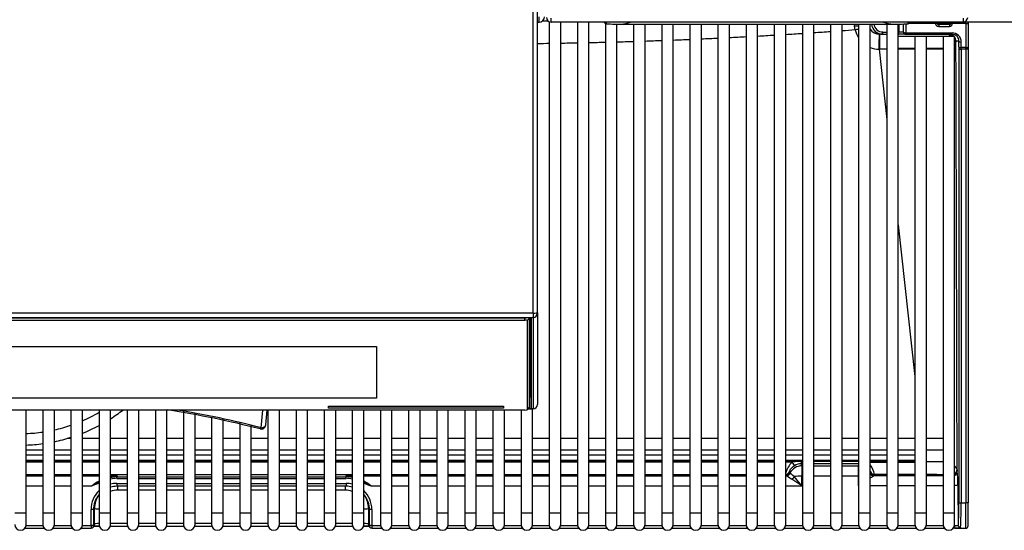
# Model space of a CAD drawing. Header units: millimetres. Extents: x 0 to 200, y 0 to 287.
# Tile 16 of 73: x 76 to 97, y 94 to 105. Entities that reach past the tile are written whole.
import ezdxf

# ---------------------------------------------------------------- set-up
doc = ezdxf.new("R2010")
doc.units = ezdxf.units.MM
doc.layers.add('148.257_BW4C_CTM', color=7, linetype='Continuous')
doc.layers.add('Standard', color=7, linetype='Continuous')

# ---------------------------------------------------------------- blocks, each defined once
blk = doc.blocks.new('SE2')
at = {"layer": '148.257_BW4C_CTM', "color": 7, "linetype": 'Continuous'}
for p, q in [((86.868, 98.337), (86.868, 106.151)), ((86.968, 98.34), (86.968, 106.276)), ((86.968, 104.656), (87, 104.656)), ((86.981, 104.654), (86.968, 104.654)), ((87, 104.656), (87, 104.767)), ((87.219, 104.664), (87.219, 93.991)), ((87.258, 104.656), (87.258, 104.742)), ((96.208, 104.656), (87.258, 104.656)), ((88.361, 104.654), (87.275, 104.654)), ((87.469, 93.991), (87.469, 104.654)), ((87.83, 104.654), (87.83, 93.991)), ((88.08, 93.991), (88.08, 104.654)), ((88.361, 104.656), (88.361, 104.654)), ((88.411, 104.656), (88.411, 104.654)), ((88.411, 104.654), (88.458, 104.619)), ((88.441, 104.631), (88.441, 93.991)), ((88.458, 104.656), (88.458, 104.619)), ((88.691, 93.991), (88.691, 104.613)), ((88.777, 104.612), (94.689, 104.612)), ((89.052, 104.612), (89.052, 93.991)), ((89.302, 93.991), (89.302, 104.612)), ((89.663, 104.612), (89.663, 93.991)), ((89.913, 93.991), (89.913, 104.612)), ((90.274, 104.612), (90.274, 93.991)), ((90.524, 93.991), (90.524, 104.612)), ((90.885, 104.612), (90.885, 93.991)), ((91.135, 93.991), (91.135, 104.612)), ((91.496, 104.612), (91.496, 93.991)), ((91.746, 93.991), (91.746, 104.612)), ((92.107, 104.612), (92.107, 93.991)), ((92.357, 93.991), (92.357, 104.612)), ((92.718, 104.612), (92.718, 93.991)), ((92.968, 93.991), (92.968, 104.612)), ((93.329, 104.612), (93.329, 93.991)), ((93.579, 93.991), (93.579, 104.612)), ((93.852, 104.571), (93.854, 104.612)), ((93.94, 104.612), (93.94, 93.991)), ((94.19, 93.991), (94.19, 104.612)), ((94.551, 104.612), (94.551, 93.991)), ((94.801, 93.991), (94.801, 104.613)), ((94.812, 104.613), (94.812, 104.441)), ((94.912, 104.441), (94.912, 104.615)), ((94.913, 104.441), (94.916, 104.615)), ((94.966, 104.616), (94.963, 104.422)), ((95.008, 104.656), (95.008, 104.619)), ((95.008, 104.619), (95.055, 104.654)), ((95.604, 104.623), (95.014, 104.623)), ((95.055, 104.656), (95.055, 104.654)), ((95.105, 104.656), (95.105, 104.654)), ((96.191, 104.654), (95.105, 104.654)), ((95.602, 104.646), (95.604, 104.623)), ((95.632, 104.65), (95.633, 104.654)), ((95.648, 104.641), (95.932, 104.641)), ((95.683, 104.603), (95.688, 104.621)), ((95.913, 104.604), (95.683, 104.603)), ((95.913, 104.604), (95.908, 104.621)), ((95.927, 104.628), (95.914, 104.628)), ((95.932, 104.654), (95.932, 104.641)), ((95.932, 104.641), (95.936, 104.641)), ((95.938, 104.651), (95.938, 104.654)), ((95.944, 104.631), (95.938, 104.651)), ((95.944, 104.631), (95.944, 104.634)), ((95.974, 104.623), (95.974, 104.654)), ((95.974, 104.623), (95.974, 104.62)), ((96.268, 104.623), (95.974, 104.623)), ((96.208, 104.742), (96.208, 104.656)), ((112.808, 104.658), (96.228, 104.658)), ((96.268, 104.623), (96.268, 104.658)), ((96.268, 104.623), (96.268, 104.102)), ((96.318, 104.642), (96.318, 104.658)), ((96.318, 104.642), (96.318, 104.121)), ((93.862, 104.491), (93.852, 104.571)), ((94.392, 104.391), (94.4, 104.391)), ((94.466, 104.391), (94.4, 104.391)), ((94.466, 104.441), (94.551, 104.441)), ((94.466, 104.391), (94.466, 104.441)), ((94.466, 104.391), (94.551, 104.391)), ((94.801, 104.441), (94.812, 104.441)), ((94.801, 104.391), (94.812, 104.391)), ((94.912, 104.441), (94.812, 104.441)), ((94.812, 104.391), (94.812, 104.441)), ((94.962, 104.391), (94.812, 104.391)), ((94.913, 104.441), (94.912, 104.441)), ((94.962, 104.391), (94.963, 104.391)), ((94.963, 104.422), (95.971, 104.422)), ((94.963, 104.391), (94.963, 104.422)), ((94.963, 104.391), (95.971, 104.391)), ((95.683, 104.562), (95.913, 104.563)), ((95.917, 104.371), (95.905, 104.391)), ((95.971, 104.391), (95.971, 104.422)), ((95.162, 104.341), (94.801, 104.341)), ((95.412, 104.341), (95.162, 104.341)), ((95.162, 104.341), (95.162, 93.991)), ((95.412, 93.991), (95.412, 104.341)), ((95.773, 104.341), (95.412, 104.341)), ((96.023, 104.341), (95.773, 104.341)), ((95.773, 104.341), (95.773, 93.991)), ((96.023, 93.991), (96.023, 104.341)), ((96.118, 104.241), (96.055, 104.241)), ((96.117, 104.121), (96.118, 104.241)), ((96.167, 104.102), (96.168, 104.222)), ((94.384, 104.065), (94.551, 102.538)), ((94.401, 104.065), (94.384, 104.065)), ((94.801, 104.091), (95.162, 104.091)), ((95.412, 104.091), (95.773, 104.091)), ((96.116, 104.065), (96.166, 104.065)), ((96.116, 104.065), (96.116, 94.21)), ((96.166, 104.065), (96.167, 104.102)), ((96.268, 104.065), (96.166, 104.065)), ((96.166, 104.065), (96.166, 94.21)), ((96.268, 104.102), (96.167, 104.102)), ((96.268, 104.065), (96.268, 104.102)), ((96.268, 104.065), (96.268, 94.21)), ((96.318, 104.065), (96.268, 104.065)), ((96.318, 104.121), (96.318, 104.065)), ((96.318, 104.065), (96.318, 94.21)), ((94.801, 100.255), (95.162, 96.959)), ((64.568, 98.337), (86.868, 98.337)), ((64.568, 98.241), (86.868, 98.241)), ((64.718, 98.234), (86.718, 98.234)), ((64.748, 98.183), (86.688, 98.183)), ((86.688, 98.183), (86.688, 98.234)), ((86.788, 98.227), (86.738, 98.177)), ((86.738, 98.177), (86.738, 96.235)), ((86.788, 98.227), (86.788, 98.231)), ((86.788, 96.284), (86.788, 98.227)), ((86.818, 96.728), (86.818, 98.226)), ((86.826, 98.221), (86.826, 96.271)), ((86.868, 98.337), (86.868, 98.241)), ((86.868, 98.241), (86.868, 96.253)), ((86.968, 98.34), (86.968, 96.352)), ((68.168, 97.606), (83.468, 97.606)), ((83.468, 97.606), (83.468, 96.484)), ((86.826, 96.271), (86.818, 96.728)), ((83.468, 96.485), (68.168, 96.485)), ((83.468, 96.484), (68.168, 96.484)), ((82.428, 96.316), (86.228, 96.316)), ((82.428, 96.266), (82.428, 96.316)), ((86.228, 96.267), (82.428, 96.267)), ((86.228, 96.266), (82.428, 96.266)), ((86.228, 96.316), (86.228, 96.266)), ((86.788, 96.284), (86.738, 96.235)), ((86.738, 96.234), (86.787, 96.283)), ((86.868, 96.253), (86.756, 96.253)), ((86.756, 96.252), (86.868, 96.252)), ((86.858, 93.991), (86.858, 96.252)), ((86.868, 96.253), (86.868, 96.252)), ((86.688, 96.229), (64.748, 96.229)), ((75.86, 93.991), (75.86, 96.229)), ((76.221, 96.229), (76.221, 93.991)), ((76.471, 93.991), (76.471, 96.229)), ((76.832, 96.229), (76.832, 93.991)), ((77.082, 93.991), (77.082, 96.229)), ((77.443, 96.229), (77.443, 93.991)), ((77.693, 93.991), (77.693, 96.229)), ((78.054, 96.229), (78.054, 93.991)), ((78.304, 93.991), (78.304, 96.229)), ((78.665, 96.229), (78.665, 93.991)), ((78.915, 93.991), (78.915, 96.229)), ((79.276, 96.206), (79.276, 93.991)), ((79.526, 93.991), (79.526, 96.161)), ((79.887, 96.06), (79.887, 93.991)), ((80.137, 93.991), (80.137, 96.04)), ((80.963, 95.845), (80.996, 96.229)), ((81.063, 95.908), (81.091, 96.229)), ((81.109, 96.229), (81.109, 93.991)), ((81.359, 93.991), (81.359, 96.229)), ((81.72, 96.229), (81.72, 93.991)), ((81.97, 93.991), (81.97, 96.229)), ((82.331, 96.229), (82.331, 93.991)), ((82.581, 93.991), (82.581, 96.229)), ((82.942, 96.229), (82.942, 93.991)), ((83.192, 93.991), (83.192, 96.229)), ((83.553, 96.229), (83.553, 93.991)), ((83.803, 93.991), (83.803, 96.229)), ((84.164, 96.229), (84.164, 93.991)), ((84.414, 93.991), (84.414, 96.229)), ((84.775, 96.229), (84.775, 93.991)), ((85.025, 93.991), (85.025, 96.229)), ((85.386, 96.229), (85.386, 93.991)), ((85.636, 93.991), (85.636, 96.229)), ((85.997, 96.229), (85.997, 93.991)), ((86.247, 93.991), (86.247, 96.229)), ((86.608, 96.229), (86.608, 93.991)), ((80.498, 95.959), (80.498, 93.991)), ((80.748, 93.991), (80.748, 95.899)), ((76.832, 95.611), (76.75, 95.611)), ((77.443, 95.611), (77.082, 95.611)), ((78.054, 95.611), (77.693, 95.611)), ((78.665, 95.611), (78.304, 95.611)), ((79.276, 95.611), (78.915, 95.611)), ((79.887, 95.611), (79.526, 95.611)), ((80.498, 95.611), (80.137, 95.611)), ((81.109, 95.611), (80.748, 95.611)), ((81.72, 95.611), (81.359, 95.611)), ((82.331, 95.611), (81.97, 95.611)), ((82.942, 95.611), (82.581, 95.611)), ((83.553, 95.611), (83.192, 95.611)), ((84.164, 95.611), (83.803, 95.611)), ((84.775, 95.611), (84.414, 95.611)), ((85.386, 95.611), (85.025, 95.611)), ((85.997, 95.611), (85.636, 95.611)), ((86.608, 95.611), (86.247, 95.611)), ((87.219, 95.611), (86.858, 95.611)), ((87.83, 95.611), (87.469, 95.611)), ((88.441, 95.611), (88.08, 95.611)), ((89.052, 95.611), (88.691, 95.611)), ((89.663, 95.611), (89.302, 95.611)), ((90.274, 95.611), (89.913, 95.611)), ((90.885, 95.611), (90.524, 95.611)), ((91.496, 95.611), (91.135, 95.611)), ((92.107, 95.611), (91.746, 95.611)), ((92.718, 95.611), (92.357, 95.611)), ((93.329, 95.611), (92.968, 95.611)), ((93.94, 95.611), (93.579, 95.611)), ((94.551, 95.611), (94.19, 95.611)), ((95.162, 95.611), (94.801, 95.611)), ((95.773, 95.611), (95.412, 95.611)), ((75.86, 95.361), (76.221, 95.361)), ((75.86, 95.258), (76.221, 95.258)), ((75.86, 95.253), (76.221, 95.253)), ((76.471, 95.361), (76.832, 95.361)), ((76.471, 95.258), (76.832, 95.258)), ((76.471, 95.253), (76.832, 95.253)), ((77.082, 95.361), (77.443, 95.361)), ((77.082, 95.258), (77.443, 95.258)), ((77.082, 95.253), (77.443, 95.253)), ((77.693, 95.361), (78.054, 95.361)), ((77.693, 95.258), (78.054, 95.258)), ((77.693, 95.253), (78.054, 95.253)), ((78.304, 95.361), (78.665, 95.361)), ((78.304, 95.258), (78.665, 95.258)), ((78.304, 95.253), (78.665, 95.253)), ((78.915, 95.361), (79.276, 95.361)), ((78.915, 95.258), (79.276, 95.258)), ((78.915, 95.253), (79.276, 95.253)), ((79.526, 95.361), (79.887, 95.361)), ((79.526, 95.258), (79.887, 95.258)), ((79.526, 95.253), (79.887, 95.253)), ((80.137, 95.361), (80.498, 95.361)), ((80.137, 95.258), (80.498, 95.258)), ((80.137, 95.253), (80.498, 95.253)), ((80.748, 95.361), (81.109, 95.361)), ((80.748, 95.258), (81.109, 95.258)), ((80.748, 95.253), (81.109, 95.253)), ((81.359, 95.361), (81.72, 95.361)), ((81.359, 95.258), (81.72, 95.258)), ((81.359, 95.253), (81.72, 95.253)), ((81.97, 95.361), (82.331, 95.361)), ((81.97, 95.258), (82.331, 95.258)), ((81.97, 95.253), (82.331, 95.253)), ((82.581, 95.361), (82.942, 95.361)), ((82.581, 95.258), (82.942, 95.258)), ((82.581, 95.253), (82.942, 95.253)), ((83.192, 95.361), (83.553, 95.361)), ((83.192, 95.258), (83.553, 95.258)), ((83.192, 95.253), (83.553, 95.253)), ((83.803, 95.361), (84.164, 95.361)), ((83.803, 95.258), (84.164, 95.258)), ((83.803, 95.253), (84.164, 95.253)), ((84.414, 95.361), (84.775, 95.361)), ((84.414, 95.258), (84.775, 95.258)), ((84.414, 95.253), (84.775, 95.253)), ((85.025, 95.361), (85.386, 95.361)), ((85.025, 95.258), (85.386, 95.258)), ((85.025, 95.253), (85.386, 95.253)), ((85.636, 95.361), (85.997, 95.361)), ((85.636, 95.258), (85.997, 95.258)), ((85.636, 95.253), (85.997, 95.253)), ((86.247, 95.361), (86.608, 95.361)), ((86.247, 95.258), (86.608, 95.258)), ((86.247, 95.253), (86.608, 95.253)), ((86.858, 95.361), (87.219, 95.361)), ((86.858, 95.258), (87.219, 95.258)), ((86.858, 95.253), (87.219, 95.253)), ((87.469, 95.361), (87.83, 95.361)), ((87.469, 95.258), (87.83, 95.258)), ((87.469, 95.253), (87.83, 95.253)), ((88.08, 95.361), (88.441, 95.361)), ((88.08, 95.258), (88.441, 95.258)), ((88.08, 95.253), (88.441, 95.253)), ((88.691, 95.361), (89.052, 95.361)), ((88.691, 95.258), (89.052, 95.258)), ((88.691, 95.253), (89.052, 95.253)), ((89.302, 95.361), (89.663, 95.361)), ((89.302, 95.258), (89.663, 95.258)), ((89.302, 95.253), (89.663, 95.253)), ((89.913, 95.361), (90.274, 95.361)), ((89.913, 95.258), (90.274, 95.258)), ((89.913, 95.253), (90.274, 95.253)), ((90.524, 95.361), (90.885, 95.361)), ((90.524, 95.258), (90.885, 95.258)), ((90.524, 95.253), (90.885, 95.253)), ((91.135, 95.361), (91.496, 95.361)), ((91.135, 95.258), (91.496, 95.258)), ((91.135, 95.253), (91.496, 95.253)), ((91.746, 95.361), (92.107, 95.361)), ((91.746, 95.258), (92.107, 95.258)), ((91.746, 95.253), (92.107, 95.253)), ((92.357, 95.361), (92.718, 95.361)), ((92.357, 95.258), (92.718, 95.258)), ((92.357, 95.253), (92.718, 95.253)), ((92.968, 95.361), (93.329, 95.361)), ((92.968, 95.258), (93.329, 95.258)), ((92.968, 95.253), (93.329, 95.253)), ((93.579, 95.361), (93.94, 95.361)), ((93.579, 95.258), (93.94, 95.258)), ((93.579, 95.253), (93.94, 95.253)), ((94.19, 95.361), (94.551, 95.361)), ((94.19, 95.258), (94.551, 95.258)), ((94.19, 95.253), (94.551, 95.253)), ((94.801, 95.361), (95.162, 95.361)), ((94.801, 95.258), (95.162, 95.258)), ((94.801, 95.253), (95.162, 95.253)), ((95.412, 95.361), (95.773, 95.361)), ((76.221, 95.132), (75.86, 95.132)), ((75.86, 95.121), (76.221, 95.121)), ((76.221, 95.093), (75.86, 95.093)), ((76.832, 95.132), (76.471, 95.132)), ((76.471, 95.121), (76.832, 95.121)), ((76.832, 95.093), (76.471, 95.093)), ((77.443, 95.132), (77.082, 95.132)), ((77.082, 95.121), (77.443, 95.121)), ((77.443, 95.093), (77.082, 95.093)), ((78.054, 95.132), (77.693, 95.132)), ((77.693, 95.121), (78.054, 95.121)), ((78.054, 95.093), (77.693, 95.093)), ((78.665, 95.132), (78.304, 95.132)), ((78.304, 95.121), (78.665, 95.121)), ((78.665, 95.093), (78.304, 95.093)), ((79.276, 95.132), (78.915, 95.132)), ((78.915, 95.121), (79.276, 95.121)), ((79.276, 95.093), (78.915, 95.093)), ((79.887, 95.132), (79.526, 95.132)), ((79.526, 95.121), (79.887, 95.121)), ((79.887, 95.093), (79.526, 95.093)), ((80.498, 95.132), (80.137, 95.132)), ((80.137, 95.121), (80.498, 95.121)), ((80.498, 95.093), (80.137, 95.093)), ((81.109, 95.132), (80.748, 95.132)), ((80.748, 95.121), (81.109, 95.121)), ((81.109, 95.093), (80.748, 95.093)), ((81.72, 95.132), (81.359, 95.132)), ((81.359, 95.121), (81.72, 95.121)), ((81.72, 95.093), (81.359, 95.093)), ((82.331, 95.132), (81.97, 95.132)), ((81.97, 95.121), (82.331, 95.121)), ((82.331, 95.093), (81.97, 95.093)), ((82.942, 95.132), (82.581, 95.132)), ((82.581, 95.121), (82.942, 95.121)), ((82.942, 95.093), (82.581, 95.093)), ((83.553, 95.132), (83.192, 95.132)), ((83.192, 95.121), (83.553, 95.121)), ((83.553, 95.093), (83.192, 95.093)), ((84.164, 95.132), (83.803, 95.132)), ((83.803, 95.121), (84.164, 95.121)), ((84.164, 95.093), (83.803, 95.093)), ((84.775, 95.132), (84.414, 95.132)), ((84.414, 95.121), (84.775, 95.121)), ((84.775, 95.093), (84.414, 95.093)), ((85.386, 95.132), (85.025, 95.132)), ((85.025, 95.121), (85.386, 95.121)), ((85.386, 95.093), (85.025, 95.093)), ((85.997, 95.132), (85.636, 95.132)), ((85.636, 95.121), (85.997, 95.121)), ((85.997, 95.093), (85.636, 95.093)), ((86.608, 95.132), (86.247, 95.132)), ((86.247, 95.121), (86.608, 95.121)), ((86.608, 95.093), (86.247, 95.093)), ((87.219, 95.132), (86.858, 95.132)), ((86.858, 95.121), (87.219, 95.121)), ((87.219, 95.093), (86.858, 95.093)), ((87.83, 95.132), (87.469, 95.132)), ((87.469, 95.121), (87.83, 95.121)), ((87.83, 95.093), (87.469, 95.093)), ((88.441, 95.132), (88.08, 95.132)), ((88.08, 95.121), (88.441, 95.121)), ((88.441, 95.093), (88.08, 95.093)), ((89.052, 95.132), (88.691, 95.132)), ((88.691, 95.121), (89.052, 95.121)), ((89.052, 95.093), (88.691, 95.093)), ((89.663, 95.132), (89.302, 95.132)), ((89.302, 95.121), (89.663, 95.121)), ((89.663, 95.093), (89.302, 95.093)), ((90.274, 95.132), (89.913, 95.132)), ((89.913, 95.121), (90.274, 95.121)), ((90.274, 95.093), (89.913, 95.093)), ((90.885, 95.132), (90.524, 95.132)), ((90.524, 95.121), (90.885, 95.121)), ((90.885, 95.093), (90.524, 95.093)), ((91.496, 95.132), (91.135, 95.132)), ((91.135, 95.121), (91.496, 95.121)), ((91.496, 95.093), (91.135, 95.093)), ((92.107, 95.132), (91.746, 95.132)), ((91.746, 95.121), (92.107, 95.121)), ((92.107, 95.093), (91.746, 95.093)), ((92.718, 95.132), (92.357, 95.132)), ((92.357, 95.121), (92.694, 95.121)), ((92.496, 95.093), (92.357, 95.093)), ((92.694, 95.121), (92.496, 95.093)), ((92.694, 95.121), (92.718, 95.121)), ((92.694, 95.121), (92.694, 95.061)), ((92.694, 95.121), (92.718, 95.121)), ((92.694, 95.061), (92.707, 95.016)), ((92.718, 95.061), (92.694, 95.061)), ((92.707, 95.016), (92.707, 94.796)), ((92.707, 95.016), (92.718, 95.016)), ((93.329, 95.132), (92.968, 95.132)), ((92.968, 95.121), (93.329, 95.121)), ((92.968, 95.121), (93.329, 95.121)), ((93.329, 95.061), (92.968, 95.061)), ((92.968, 95.016), (93.329, 95.016)), ((93.94, 95.132), (93.579, 95.132)), ((93.579, 95.121), (93.94, 95.121)), ((93.579, 95.121), (93.94, 95.121)), ((93.94, 95.061), (93.579, 95.061)), ((93.579, 95.016), (93.929, 95.016)), ((93.94, 95.055), (93.929, 95.016)), ((93.929, 95.016), (93.929, 94.796)), ((94.551, 95.132), (94.19, 95.132)), ((94.19, 95.121), (94.551, 95.121)), ((94.19, 95.093), (94.551, 95.093)), ((95.162, 95.132), (94.801, 95.132)), ((94.801, 95.121), (95.162, 95.121)), ((94.801, 95.093), (95.162, 95.093)), ((75.86, 94.832), (76.221, 94.832)), ((75.86, 94.802), (76.221, 94.802)), ((76.471, 94.832), (76.832, 94.832)), ((76.471, 94.802), (76.832, 94.802)), ((77.082, 94.832), (77.443, 94.832)), ((77.082, 94.802), (77.443, 94.802)), ((77.693, 94.832), (78.054, 94.832)), ((77.693, 94.763), (77.835, 94.802)), ((77.693, 94.802), (77.835, 94.802)), ((77.835, 94.802), (77.829, 94.781)), ((77.829, 94.745), (77.829, 94.781)), ((77.829, 94.781), (78.054, 94.781)), ((77.829, 94.745), (78.054, 94.745)), ((78.304, 94.832), (78.665, 94.832)), ((78.304, 94.781), (78.665, 94.781)), ((78.304, 94.745), (78.665, 94.745)), ((78.915, 94.832), (79.276, 94.832)), ((78.915, 94.781), (79.276, 94.781)), ((78.915, 94.745), (79.276, 94.745)), ((79.526, 94.832), (79.887, 94.832)), ((79.526, 94.781), (79.887, 94.781)), ((79.526, 94.745), (79.887, 94.745)), ((80.137, 94.832), (80.498, 94.832)), ((80.137, 94.781), (80.498, 94.781)), ((80.137, 94.745), (80.498, 94.745)), ((80.748, 94.832), (81.109, 94.832)), ((80.748, 94.781), (81.109, 94.781)), ((80.748, 94.745), (81.109, 94.745)), ((81.359, 94.832), (81.72, 94.832)), ((81.359, 94.781), (81.72, 94.781)), ((81.359, 94.745), (81.72, 94.745)), ((81.97, 94.832), (82.331, 94.832)), ((81.97, 94.781), (82.331, 94.781)), ((81.97, 94.745), (82.331, 94.745)), ((82.581, 94.832), (82.942, 94.832)), ((82.581, 94.781), (82.807, 94.781)), ((82.581, 94.745), (82.807, 94.745)), ((82.942, 94.764), (82.801, 94.802)), ((82.801, 94.802), (82.807, 94.781)), ((82.801, 94.802), (82.942, 94.802)), ((82.807, 94.745), (82.807, 94.781)), ((83.192, 94.832), (83.553, 94.832)), ((83.192, 94.802), (83.553, 94.802)), ((83.803, 94.832), (84.164, 94.832)), ((83.803, 94.802), (84.164, 94.802)), ((84.414, 94.832), (84.775, 94.832)), ((84.414, 94.802), (84.775, 94.802)), ((85.025, 94.832), (85.386, 94.832)), ((85.025, 94.802), (85.386, 94.802)), ((85.636, 94.832), (85.997, 94.832)), ((85.636, 94.802), (85.997, 94.802)), ((86.247, 94.832), (86.608, 94.832)), ((86.247, 94.802), (86.608, 94.802)), ((86.858, 94.832), (87.219, 94.832)), ((86.858, 94.802), (87.219, 94.802)), ((87.469, 94.832), (87.83, 94.832)), ((87.469, 94.802), (87.83, 94.802)), ((88.08, 94.832), (88.441, 94.832)), ((88.08, 94.802), (88.441, 94.802)), ((88.691, 94.832), (89.052, 94.832)), ((88.691, 94.802), (89.052, 94.802)), ((89.302, 94.832), (89.663, 94.832)), ((89.302, 94.802), (89.663, 94.802)), ((89.913, 94.832), (90.274, 94.832)), ((89.913, 94.802), (90.274, 94.802)), ((90.524, 94.832), (90.885, 94.832)), ((90.524, 94.802), (90.885, 94.802)), ((91.135, 94.832), (91.496, 94.832)), ((91.135, 94.802), (91.496, 94.802)), ((91.746, 94.832), (92.107, 94.832)), ((91.746, 94.802), (92.107, 94.802)), ((92.357, 94.814), (92.358, 94.811)), ((92.357, 94.802), (92.368, 94.802)), ((92.439, 94.883), (92.445, 94.862)), ((92.707, 94.582), (92.541, 94.783)), ((92.707, 94.582), (92.707, 94.796)), ((92.707, 94.796), (92.718, 94.796)), ((92.968, 94.796), (93.329, 94.796)), ((93.579, 94.796), (93.929, 94.796)), ((93.929, 94.796), (93.929, 94.582)), ((94.197, 94.883), (94.191, 94.862)), ((94.551, 94.802), (94.268, 94.802)), ((94.284, 94.832), (94.278, 94.811)), ((94.551, 94.832), (94.284, 94.832)), ((95.162, 94.832), (94.801, 94.832)), ((95.162, 94.802), (94.801, 94.802)), ((95.773, 94.802), (95.412, 94.802)), ((96.083, 94.901), (96.083, 94.901)), ((75.86, 94.582), (76.221, 94.582)), ((76.471, 94.582), (76.832, 94.582)), ((77.082, 94.582), (77.294, 94.582)), ((77.443, 94.662), (77.294, 94.582)), ((77.827, 94.635), (77.827, 94.573)), ((77.827, 94.635), (78.054, 94.635)), ((78.054, 94.573), (77.827, 94.573)), ((77.846, 94.573), (77.846, 94.489)), ((78.304, 94.635), (78.665, 94.635)), ((78.665, 94.573), (78.304, 94.573)), ((78.915, 94.635), (79.276, 94.635)), ((79.276, 94.573), (78.915, 94.573)), ((79.526, 94.635), (79.887, 94.635)), ((79.887, 94.573), (79.526, 94.573)), ((80.137, 94.635), (80.498, 94.635)), ((80.498, 94.573), (80.137, 94.573)), ((80.748, 94.635), (81.109, 94.635)), ((81.109, 94.573), (80.748, 94.573)), ((81.359, 94.635), (81.72, 94.635)), ((81.72, 94.573), (81.359, 94.573)), ((81.97, 94.635), (82.331, 94.635)), ((82.331, 94.573), (81.97, 94.573)), ((82.581, 94.635), (82.809, 94.635)), ((82.809, 94.573), (82.581, 94.573)), ((82.79, 94.573), (82.79, 94.489)), ((82.809, 94.635), (82.809, 94.573)), ((83.192, 94.663), (83.342, 94.582)), ((83.342, 94.582), (83.553, 94.582)), ((83.803, 94.582), (84.164, 94.582)), ((84.414, 94.582), (84.775, 94.582)), ((85.025, 94.582), (85.386, 94.582)), ((85.636, 94.582), (85.997, 94.582)), ((86.247, 94.582), (86.608, 94.582)), ((86.858, 94.582), (87.219, 94.582)), ((87.469, 94.582), (87.83, 94.582)), ((88.08, 94.582), (88.441, 94.582)), ((88.691, 94.582), (89.052, 94.582)), ((89.302, 94.582), (89.663, 94.582)), ((89.913, 94.582), (90.274, 94.582)), ((90.524, 94.582), (90.885, 94.582)), ((91.135, 94.582), (91.496, 94.582)), ((91.746, 94.582), (92.107, 94.582)), ((92.357, 94.582), (92.707, 94.582)), ((92.707, 94.582), (92.486, 94.729)), ((93.94, 94.582), (93.929, 94.582)), ((94.551, 94.582), (94.19, 94.582)), ((95.162, 94.582), (94.801, 94.582)), ((95.773, 94.582), (95.412, 94.582)), ((96.095, 94.608), (96.103, 93.724)), ((78.054, 94.489), (77.846, 94.489)), ((78.665, 94.489), (78.304, 94.489)), ((79.276, 94.489), (78.915, 94.489)), ((79.887, 94.489), (79.526, 94.489)), ((80.498, 94.489), (80.137, 94.489)), ((81.109, 94.489), (80.748, 94.489)), ((81.72, 94.489), (81.359, 94.489)), ((82.331, 94.489), (81.97, 94.489)), ((82.79, 94.489), (82.581, 94.489)), ((96.116, 94.21), (96.166, 94.21)), ((96.166, 94.21), (96.268, 94.21)), ((96.268, 93.66), (96.268, 94.21)), ((96.318, 94.21), (96.268, 94.21)), ((96.318, 93.71), (96.318, 94.21)), ((75.86, 93.991), (75.61, 93.991)), ((75.86, 93.741), (75.86, 93.991)), ((76.471, 93.991), (76.221, 93.991)), ((76.221, 93.991), (76.221, 93.741)), ((76.471, 93.741), (76.471, 93.991)), ((77.082, 93.991), (76.832, 93.991)), ((76.832, 93.991), (76.832, 93.741)), ((77.082, 93.741), (77.082, 93.991)), ((77.27, 93.724), (77.27, 94.07)), ((77.32, 94.058), (77.343, 94.093)), ((77.32, 94.058), (77.32, 93.711)), ((77.345, 93.749), (77.343, 94.093)), ((77.693, 93.991), (77.443, 93.991)), ((77.443, 93.991), (77.443, 93.741)), ((77.693, 93.741), (77.693, 93.991)), ((78.304, 93.991), (78.054, 93.991)), ((78.054, 93.991), (78.054, 93.741)), ((78.304, 93.741), (78.304, 93.991)), ((78.915, 93.991), (78.665, 93.991)), ((78.665, 93.991), (78.665, 93.741)), ((78.915, 93.741), (78.915, 93.991)), ((79.526, 93.991), (79.276, 93.991)), ((79.276, 93.991), (79.276, 93.741)), ((79.526, 93.741), (79.526, 93.991)), ((80.137, 93.991), (79.887, 93.991)), ((79.887, 93.991), (79.887, 93.741)), ((80.137, 93.741), (80.137, 93.991)), ((80.748, 93.991), (80.498, 93.991)), ((80.498, 93.991), (80.498, 93.741)), ((80.748, 93.741), (80.748, 93.991)), ((81.359, 93.991), (81.109, 93.991)), ((81.109, 93.991), (81.109, 93.741)), ((81.359, 93.741), (81.359, 93.991)), ((81.97, 93.991), (81.72, 93.991)), ((81.72, 93.991), (81.72, 93.741)), ((81.97, 93.741), (81.97, 93.991)), ((82.581, 93.991), (82.331, 93.991)), ((82.331, 93.991), (82.331, 93.741)), ((82.581, 93.741), (82.581, 93.991)), ((83.192, 93.991), (82.942, 93.991)), ((82.942, 93.991), (82.942, 93.741)), ((83.192, 93.917), (83.193, 94.081)), ((83.192, 93.741), (83.192, 93.991)), ((83.293, 94.093), (83.291, 93.749)), ((83.316, 94.058), (83.293, 94.093)), ((83.316, 93.711), (83.316, 94.058)), ((83.366, 94.07), (83.366, 93.724)), ((83.803, 93.991), (83.553, 93.991)), ((83.553, 93.991), (83.553, 93.741)), ((83.803, 93.741), (83.803, 93.991)), ((84.414, 93.991), (84.164, 93.991)), ((84.164, 93.991), (84.164, 93.741)), ((84.414, 93.741), (84.414, 93.991)), ((85.025, 93.991), (84.775, 93.991)), ((84.775, 93.991), (84.775, 93.741)), ((85.025, 93.741), (85.025, 93.991)), ((85.636, 93.991), (85.386, 93.991)), ((85.386, 93.991), (85.386, 93.741)), ((85.636, 93.741), (85.636, 93.991)), ((86.247, 93.991), (85.997, 93.991)), ((85.997, 93.991), (85.997, 93.741)), ((86.247, 93.741), (86.247, 93.991)), ((86.858, 93.991), (86.608, 93.991)), ((86.608, 93.991), (86.608, 93.741)), ((86.858, 93.741), (86.858, 93.991)), ((87.469, 93.991), (87.219, 93.991)), ((87.219, 93.991), (87.219, 93.741)), ((87.469, 93.741), (87.469, 93.991)), ((88.08, 93.991), (87.83, 93.991)), ((87.83, 93.991), (87.83, 93.741)), ((88.08, 93.741), (88.08, 93.991)), ((88.691, 93.991), (88.441, 93.991)), ((88.441, 93.991), (88.441, 93.741)), ((88.691, 93.741), (88.691, 93.991)), ((89.302, 93.991), (89.052, 93.991)), ((89.052, 93.991), (89.052, 93.741)), ((89.302, 93.741), (89.302, 93.991)), ((89.913, 93.991), (89.663, 93.991)), ((89.663, 93.991), (89.663, 93.741)), ((89.913, 93.741), (89.913, 93.991)), ((90.524, 93.991), (90.274, 93.991)), ((90.274, 93.991), (90.274, 93.741)), ((90.524, 93.741), (90.524, 93.991)), ((91.135, 93.991), (90.885, 93.991)), ((90.885, 93.991), (90.885, 93.741)), ((91.135, 93.741), (91.135, 93.991)), ((91.746, 93.991), (91.496, 93.991)), ((91.496, 93.991), (91.496, 93.741)), ((91.746, 93.741), (91.746, 93.991)), ((92.357, 93.991), (92.107, 93.991)), ((92.107, 93.991), (92.107, 93.741)), ((92.357, 93.741), (92.357, 93.991)), ((92.968, 93.991), (92.718, 93.991)), ((92.718, 93.991), (92.718, 93.741)), ((92.968, 93.741), (92.968, 93.991)), ((93.579, 93.991), (93.329, 93.991)), ((93.329, 93.991), (93.329, 93.741)), ((93.579, 93.741), (93.579, 93.991)), ((94.19, 93.991), (93.94, 93.991)), ((93.94, 93.991), (93.94, 93.741)), ((94.19, 93.741), (94.19, 93.991)), ((94.801, 93.991), (94.551, 93.991)), ((94.551, 93.991), (94.551, 93.741)), ((94.801, 93.741), (94.801, 93.991)), ((95.412, 93.991), (95.162, 93.991)), ((95.162, 93.991), (95.162, 93.741)), ((95.412, 93.741), (95.412, 93.991)), ((96.023, 93.991), (95.773, 93.991)), ((95.773, 93.991), (95.773, 93.741)), ((96.023, 93.741), (96.023, 93.991)), ((75.859, 93.724), (76.222, 93.724)), ((76.47, 93.724), (76.833, 93.724)), ((77.081, 93.724), (77.27, 93.724)), ((77.27, 93.724), (77.27, 93.661)), ((77.311, 93.683), (77.336, 93.72)), ((77.32, 93.711), (77.345, 93.749)), ((77.445, 93.706), (77.445, 93.72)), ((77.445, 93.706), (77.448, 93.706)), ((77.688, 93.706), (78.059, 93.706)), ((78.054, 93.762), (77.693, 93.762)), ((78.299, 93.706), (78.67, 93.706)), ((78.665, 93.762), (78.304, 93.762)), ((78.91, 93.706), (79.281, 93.706)), ((79.276, 93.762), (78.915, 93.762)), ((79.521, 93.706), (79.892, 93.706)), ((79.887, 93.762), (79.526, 93.762)), ((80.132, 93.706), (80.503, 93.706)), ((80.498, 93.762), (80.137, 93.762)), ((80.743, 93.706), (81.114, 93.706)), ((81.109, 93.762), (80.748, 93.762)), ((81.354, 93.706), (81.725, 93.706)), ((81.72, 93.762), (81.359, 93.762)), ((81.965, 93.706), (82.336, 93.706)), ((82.331, 93.762), (81.97, 93.762)), ((82.576, 93.706), (82.947, 93.706)), ((82.942, 93.762), (82.581, 93.762)), ((83.187, 93.706), (83.191, 93.706)), ((83.191, 93.706), (83.191, 93.727)), ((83.291, 93.749), (83.316, 93.711)), ((83.3, 93.72), (83.325, 93.683)), ((83.366, 93.724), (83.366, 93.661)), ((83.366, 93.724), (83.554, 93.724)), ((83.802, 93.724), (84.165, 93.724)), ((84.413, 93.724), (84.776, 93.724)), ((85.024, 93.724), (85.387, 93.724)), ((85.635, 93.724), (85.998, 93.724)), ((86.246, 93.724), (86.609, 93.724)), ((86.857, 93.724), (87.22, 93.724)), ((87.468, 93.724), (87.831, 93.724)), ((88.079, 93.724), (88.442, 93.724)), ((88.69, 93.724), (89.053, 93.724)), ((89.301, 93.724), (89.664, 93.724)), ((89.912, 93.724), (90.275, 93.724)), ((90.523, 93.724), (90.886, 93.724)), ((91.134, 93.724), (91.497, 93.724)), ((91.745, 93.724), (92.108, 93.724)), ((92.356, 93.724), (92.719, 93.724)), ((92.967, 93.724), (93.33, 93.724)), ((93.578, 93.724), (93.941, 93.724)), ((94.189, 93.724), (94.552, 93.724)), ((94.8, 93.724), (95.163, 93.724)), ((95.411, 93.724), (95.774, 93.724)), ((96.003, 93.673), (96.003, 93.661)), ((75.831, 93.661), (76.25, 93.661)), ((76.442, 93.661), (76.861, 93.661)), ((77.053, 93.661), (77.27, 93.661)), ((83.366, 93.661), (83.582, 93.661)), ((83.774, 93.661), (84.193, 93.661)), ((84.385, 93.661), (84.804, 93.661)), ((84.996, 93.661), (85.415, 93.661)), ((85.607, 93.661), (86.026, 93.661)), ((86.218, 93.661), (86.637, 93.661)), ((86.829, 93.661), (87.248, 93.661)), ((87.44, 93.661), (87.859, 93.661)), ((88.051, 93.661), (88.47, 93.661)), ((88.662, 93.661), (89.081, 93.661)), ((89.273, 93.661), (89.692, 93.661)), ((89.884, 93.661), (90.303, 93.661)), ((90.495, 93.661), (90.914, 93.661)), ((91.106, 93.661), (91.525, 93.661)), ((91.717, 93.661), (92.136, 93.661)), ((92.328, 93.661), (92.747, 93.661)), ((92.939, 93.661), (93.358, 93.661)), ((93.55, 93.661), (93.969, 93.661)), ((94.161, 93.661), (94.58, 93.661)), ((94.772, 93.661), (95.191, 93.661)), ((95.383, 93.661), (95.802, 93.661)), ((95.994, 93.661), (96.003, 93.661)), ((96.088, 93.66), (96.268, 93.66))]:
    blk.add_line(p, q, dxfattribs=at)
for centre, radius, start, end in [((87, 104.774), 0.118, 270, 0), ((88.172, 628.908), 524.228, 269.88016, 269.89239), ((87.258, 104.756), 0.1, 180, 270), ((88.734, 105.37), 0.759, 273.2889, 289.5533), ((94.466, 104.641), 0.25, 186.7146, 270.0073), ((94.741, 105.409), 0.799, 250.9315, 266.2589), ((95.675, 104.65), 0.0426, 180.1669, 193.5075), ((95.682, 104.653), 0.0501, 195.0081, 271.4698), ((95.688, 104.672), 0.0502, 230.7761, 270.1997), ((95.908, 104.651), 0.0297, 269.6558, 309.2951), ((95.914, 104.633), 0.0296, 268.0086, 356.131), ((96.208, 104.756), 0.1, 270, 0), ((85.717, 212.832), 108.646, 273.18094, 273.37151), ((85.717, 212.832), 108.646, 273.50369, 273.69459), ((85.717, 212.832), 108.646, 273.82682, 274.01778), ((85.717, 212.832), 108.646, 274.14999, 274.29967), ((94.4, 104.644), 0.253, 213.3947, 268.294), ((61.893, 104.145), 32.508, 359.8584, 0.4331), ((95.972, 104.244), 0.147, 358.7185, 90.2528), ((85.717, 212.832), 108.646, 270.66009, 270.79249), ((85.717, 212.832), 108.646, 270.92436, 271.11478), ((85.717, 212.832), 108.646, 271.24664, 271.43705), ((85.717, 212.832), 108.646, 271.56894, 271.75939), ((85.717, 212.832), 108.646, 271.89128, 272.08172), ((85.717, 212.832), 108.646, 272.2136, 272.40404), ((85.717, 212.832), 108.646, 272.53599, 272.72652), ((85.717, 212.832), 108.646, 272.85847, 273.049), ((95.346, -74.662), 178.73, 90.25471, 90.30299), ((95.346, -74.662), 178.73, 90.05879, 90.17439), ((95.346, -74.662), 178.73, 89.86282, 89.97819), ((86.868, 96.352), 0.1, 270, 0), ((75.735, 99.091), 3.375, 293.5226, 300.4027), ((75.735, 99.091), 3.625, 302.693, 307.8484), ((75.717, 75.474), 21.004, 75.6069, 81.1966), ((75.718, 75.408), 21.1, 75.6063, 80.6705), ((75.735, 99.091), 3.375, 282.5959, 288.9678), ((75.735, 99.091), 3.625, 291.8135, 298.1104), ((80.963, 95.916), 0.1, 255.6063, 355.0564), ((75.735, 99.091), 3.375, 272.1226, 278.2794), ((75.735, 99.091), 3.625, 281.7145, 287.6151), ((75.735, 99.091), 3.625, 271.9761, 277.7048), ((92.804, 94.754), 0.459, 132.2931, 166.1944), ((92.696, 94.772), 0.29, 90.2812, 121.233), ((93.832, 94.754), 0.459, 9.7466, 38.2279), ((95.566, 88.345), 6.761, 88.2206, 91.3027), ((77.897, 93.874), 0.93, 93.8344, 102.7466), ((77.83, 94.097), 0.685, 90.0604, 101.5627), ((82.741, 93.881), 0.923, 77.3835, 86.3016), ((82.806, 94.097), 0.685, 78.5245, 89.9396), ((95.377, 88.542), 6.29, 86.3644, 89.6729), ((95.983, 94.902), 0.1, 293.7727, 359.5459), ((96.275, 94.94), 0.196, 182.2352, 191.2089), ((93.483, 94.65), 2.612, 359.0777, 5.5232), ((77.897, 93.874), 0.93, 119.2885, 130.4425), ((77.833, 94.06), 0.513, 90.6726, 106.0207), ((82.803, 94.06), 0.513, 74.2691, 89.3215), ((82.741, 93.881), 0.923, 49.4215, 60.726), ((77.833, 94.06), 0.513, 140.0895, 180.2101), ((77.848, 94.097), 0.505, 145.9054, 180.4588), ((77.848, 94.085), 0.405, 90.2799, 112.4985), ((82.788, 94.085), 0.405, 67.6578, 89.7201), ((82.803, 94.06), 0.513, 359.7959, 40.1025), ((82.788, 94.097), 0.505, 359.5434, 34.0951), ((88.896, 94.124), 7.271, 356.4612, 0.6761), ((75.735, 93.741), 0.125, 180, 0), ((76.346, 93.741), 0.125, 180, 0), ((76.957, 93.741), 0.125, 180, 0), ((77.27, 93.711), 0.05, 270, 325.9662), ((77.401, 95.72), 2.014, 269.0222, 271.2519), ((77.568, 93.741), 0.125, 180, 0), ((78.179, 93.741), 0.125, 180, 0), ((78.79, 93.741), 0.125, 180, 0), ((79.401, 93.741), 0.125, 180, 0), ((80.012, 93.741), 0.125, 180, 0), ((80.623, 93.741), 0.125, 180, 0), ((81.234, 93.741), 0.125, 180, 0), ((81.845, 93.741), 0.125, 180, 0), ((82.456, 93.741), 0.125, 180, 0), ((83.067, 93.741), 0.125, 180, 0), ((83.235, 95.791), 2.085, 268.8077, 271.3584), ((83.366, 93.711), 0.05, 214.0338, 270), ((83.678, 93.741), 0.125, 180, 0), ((84.289, 93.741), 0.125, 180, 0), ((84.9, 93.741), 0.125, 180, 0), ((85.511, 93.741), 0.125, 180, 0), ((86.122, 93.741), 0.125, 180, 0), ((86.733, 93.741), 0.125, 180, 0), ((87.344, 93.741), 0.125, 180, 0), ((87.955, 93.741), 0.125, 180, 0), ((88.566, 93.741), 0.125, 180, 0), ((89.177, 93.741), 0.125, 180, 0), ((89.788, 93.741), 0.125, 180, 0), ((90.399, 93.741), 0.125, 180, 0), ((91.01, 93.741), 0.125, 180, 0), ((91.621, 93.741), 0.125, 180, 0), ((92.232, 93.741), 0.125, 180, 0), ((92.843, 93.741), 0.125, 180, 0), ((93.454, 93.741), 0.125, 180, 0), ((94.065, 93.741), 0.125, 180, 0), ((94.676, 93.741), 0.125, 180, 0), ((95.287, 93.741), 0.125, 180, 0), ((95.898, 93.741), 0.125, 180, 0), ((96.268, 93.71), 0.05, 270, 0), ((96.003, 91.066), 2.595, 89.3953, 90), ((96.096, 95.053), 1.393, 267.2509, 269.6889)]:
    blk.add_arc(centre, radius, start, end, dxfattribs=at)
for centre, major_axis, ratio, start_param, end_param in [((88.361, 104.653), (0.05, 0), 0.013091, 0.017453, 1.570796), ((89.008, 104.619), (-0.55, 0), 0.013091, 0.017453, 1.138249), ((94.466, 104.641), (-0.2, 0), 0.999386, 0.144731, 1.570796), ((94.458, 104.619), (0.55, 0), 0.013091, 5.144936, 6.265732), ((95.105, 104.653), (-0.05, 0), 0.013091, 4.712389, 6.265732), ((95.604, 104.661), (0, -0.1), 0.024538, 4.712389, 4.860382), ((95.602, 104.65), (0.03, 0.0002), 0.147451, 4.711618, 6.247758), ((95.604, 104.634), (0.0292, 0.0068), 0.366261, 4.627783, 6.219587), ((95.682, 104.639), (0.0796, -0.0088), 0.958262, 3.466121, 4.829362), ((95.688, 104.671), (-0.007, -0.0499), 0.992248, 5.294288, 5.730817), ((95.683, 104.574), (-0.0001, 0.03), 0.000825, 0.122173, 1.954768), ((96.107, 104.625), (-1.732, 0), 0.002112, 1.326287, 1.455591), ((95.914, 104.62), (0.0597, 0.0066), 0.958298, 4.599504, 6.163905), ((95.913, 104.574), (-0.0001, 0.03), 0.000825, 0.122173, 1.954768), ((95.888, 104.671), (-0.0501, 0), 0.998775, 2.108462, 2.498092), ((95.908, 104.651), (0.0117, -0.0279), 0.991092, 0.290066, 1.169462), ((95.941, 104.661), (0, 0.07), 0.035054, 4.328417, 4.712389), ((95.974, 104.634), (-0.03, 0.0004), 0.374574, 0.037793, 1.576101), ((95.974, 104.631), (-0.03, 0.0004), 0.374574, 0.037793, 1.576101), ((96.191, 104.774), (-0.096, 0.072), 0.999762, 2.21439, 2.526945), ((96.268, 104.642), (0.05, 0), 0.374607, 4.712389, 6.283185), ((93.847, 104.641), (0.3, 0.003), 0.232968, 4.726525, 5.024251), ((93.862, 104.517), (-0.292, -0.068), 0.08488, 1.550936, 1.820469), ((94.398, 104.615), (0.426, -0.349), 0.996878, 4.055758, 4.413368), ((94.962, 104.441), (0, -0.05), 0.999386, 4.712389, 6.283185), ((94.963, 104.441), (-0.05, 0.0007), 0.374574, 0.037793, 1.576101), ((94.963, 104.441), (0, -0.05), 0.999386, 4.712389, 6.283185), ((95.905, 104.241), (0, 0.15), 0.999391, 5.442117, 6.283185), ((95.903, 104.231), (0.149, -0.014), 0.939116, 0.99484, 1.568787), ((95.968, 104.222), (-0.146, -0.139), 0.985982, 2.374256, 3.945053), ((95.905, 104.241), (0, 0.15), 0.999391, 4.712389, 5.378298), ((95.903, 104.231), (0.149, -0.014), 0.939116, 0.101745, 0.734494), ((96.168, 104.241), (-0.05, 0.0007), 0.374575, 0.037649, 1.576081), ((94.398, 104.615), (0.426, -0.349), 0.996878, 5.008957, 5.370546), ((96.122, 104.065), (0, 0.15), 0.034921, 1.186824, 1.570796), ((96.268, 104.121), (0.05, 0), 0.374607, 4.712389, 6.283185), ((86.688, 98.177), (-0.05, 0), 0.121869, 3.141593, 4.712389), ((86.718, 98.221), (-0.108, 0), 0.121869, 3.141593, 4.712389), ((86.688, 98.227), (0.1, 0), 0.121869, 0, 0.366583), ((86.868, 98.34), (0.1, 0), 0.992546, 4.712389, 6.283185), ((86.868, 98.34), (-0.1, 0), 0.034899, 1.570796, 3.141593), ((86.788, 96.727), (0.03, 0), 0.992546, 0.017453, 1.570796), ((86.718, 96.728), (0.0998, 0), 0.121869, 5.489592, 6.283185), ((86.718, 96.271), (0.108, 0), 0.121869, 5.141136, 6.283185), ((86.688, 96.284), (-0.1, 0), 0.121869, 3.018497, 3.141593), ((86.868, 96.352), (0.1, 0), 0.992546, 4.712389, 6.283185), ((86.688, 96.235), (0.05, 0), 0.121869, 4.712389, 6.283185), ((80.963, 95.916), (0.0249, 0.0969), 0.241241, 3.141593, 3.957907), ((80.963, 95.916), (-0.0996, 0.0086), 0.705788, 1.631769, 3.141593), ((92.707, 94.718), (-0.289, -0.082), 0.991957, 4.438938, 5.500955), ((92.496, 95.105), (0.0508, -0.0861), 0.061263, 4.81585, 6.159942), ((93.929, 94.718), (-0.289, 0.082), 0.991957, 4.948951, 4.98584), ((77.82, 94.068), (0.112, 0.669), 0.95831, 0.15956, 0.370521), ((82.816, 94.068), (-0.112, 0.669), 0.95831, 5.914232, 6.123625), ((92.352, 94.931), (-0.0962, -0.0272), 0.991957, 1.346989, 2.359362), ((92.358, 94.91), (-0.0962, -0.0272), 0.991957, 1.297345, 2.359362), ((92.707, 94.812), (-0.349, 0), 0.121869, 0.034445, 0.239558), ((92.368, 94.901), (-0.0446, -0.0895), 0.964202, 0.477535, 1.539551), ((92.707, 94.863), (-0.262, 0), 0.121869, 0.034445, 0.239558), ((92.486, 94.804), (0.0622, 0.0783), 0.57619, 4.084676, 4.888435), ((92.707, 94.718), (-0.3, 0), 0.258819, 4.712389, 5.298551), ((93.929, 94.718), (0.3, 0), 0.258819, 1.533929, 1.570796), ((93.929, 94.863), (0.262, 0), 0.121869, -0.084926, -0.034445), ((94.268, 94.901), (0.0446, -0.0895), 0.964202, 4.868219, 5.805651), ((94.278, 94.91), (0.0962, -0.0272), 0.991957, 3.923823, 4.98584), ((94.284, 94.931), (0.0962, -0.0272), 0.991957, 3.923823, 4.98584), ((93.929, 94.812), (0.349, 0), 0.121869, -0.239558, -0.034445), ((95.979, 94.932), (0.0998, 0.007), 0.894035, 5.102346, 6.205205), ((95.983, 94.901), (-0.0962, -0.0274), 0.99195, 1.708637, 2.862368), ((77.82, 94.077), (-0.181, -0.53), 0.981427, 3.465301, 3.710006), ((82.816, 94.077), (-0.181, 0.53), 0.981427, 5.716639, 5.959477), ((77.82, 94.077), (-0.181, -0.53), 0.981427, 4.231864, 5.047574), ((82.816, 94.077), (-0.181, 0.53), 0.981427, 4.377204, 5.195406), ((96.099, 94.21), (0, -0.5), 0.034921, 0.23715, 1.570796), ((77.27, 94.058), (-0.05, 0), 0.258819, 3.17874, 4.712389), ((77.443, 94.094), (-0.1, -0.0005), 0.121868, 0.036151, 1.570161), ((83.193, 94.094), (0.1, -0.0005), 0.121868, 4.713024, 6.247034), ((83.366, 94.058), (-0.05, 0), 0.258819, 4.712389, 6.246037), ((77.27, 93.711), (0.05, 0), 0.258819, 0.037148, 1.570796), ((77.27, 93.711), (-0.0414, 0.028), 0.998006, 3.141593, 3.746145), ((77.445, 93.698), (-0.15, 0), 0.053143, 4.713304, 5.78186), ((77.295, 93.748), (-0.0414, 0.028), 0.998006, 3.141593, 3.746145), ((83.191, 93.698), (0.15, 0), 0.053143, 0.796723, 1.569882), ((83.341, 93.748), (0.0414, 0.028), 0.998006, 2.53704, 3.141593), ((83.366, 93.711), (-0.05, 0), 0.258819, 4.712389, 6.246037), ((83.366, 93.711), (0.0414, 0.028), 0.998006, 2.53704, 3.141593), ((96.031, 93.711), (0.0005, 0.05), 0.199948, 1.317768, 3.068071), ((96.153, 93.724), (-0.0495, 0.0071), 0.971452, 0.147645, 1.710242), ((96.003, 93.653), (-0.15, 0), 0.055027, 4.523255, 4.715334), ((96.031, 93.711), (0.0005, 0.05), 0.199948, 3.068071, 3.195033)]:
    blk.add_ellipse(centre, major_axis=major_axis, ratio=ratio, start_param=start_param, end_param=end_param, dxfattribs=at)
for points, knots in [([(94.384, 104.065), (94.385, 104.102), (94.386, 104.142), (94.388, 104.222), (94.389, 104.261), (94.391, 104.326), (94.392, 104.352), (94.392, 104.384), (94.393, 104.391), (94.392, 104.391)], [0, 0, 0, 0, 0.25, 0.25, 0.5, 0.5, 0.75, 0.75, 1, 1, 1, 1]), ([(96.053, 104.231), (96.053, 104.23), (96.052, 104.228), (96.05, 104.223), (96.047, 104.218), (96.043, 104.213), (96.038, 104.207), (96.032, 104.201), (96.027, 104.196), (96.024, 104.194), (96.024, 104.194)], [0, 0, 0, 0, 0.0392607, 0.0798052, 0.1216351, 0.1647418, 0.2091061, 0.2546986, 0.3014801, 0.301883, 0.301883, 0.301883, 0.301883]), ([(96.117, 104.121), (96.117, 104.116), (96.123, 104.111), (96.141, 104.104), (96.154, 104.102), (96.167, 104.102)], [0, 0, 0, 0, 0.5, 0.5, 1, 1, 1, 1]), ([(96.079, 94.932), (96.077, 94.952), (96.057, 94.979), (96.025, 95.009), (96.024, 95.011)], [0, 0, 0, 0, 0.5, 0.5261791, 0.5261791, 0.5261791, 0.5261791]), ([(94.191, 94.907), (94.192, 94.906), (94.196, 94.894), (94.198, 94.886), (94.197, 94.883)], [0.7214948, 0.7214948, 0.7214948, 0.7214948, 0.75, 1, 1, 1, 1]), ([(96.095, 94.608), (96.094, 94.601), (96.083, 94.595), (96.053, 94.587), (96.039, 94.585), (96.023, 94.583)], [0, 0, 0, 0, 0.5, 0.5, 0.8109391, 0.8109391, 0.8109391, 0.8109391]), ([(77.333, 93.71), (77.334, 93.709), (77.337, 93.708), (77.346, 93.707), (77.357, 93.706), (77.365, 93.706), (77.366, 93.706)], [0.3539522, 0.3539522, 0.3539522, 0.3539522, 0.5256866, 0.7337556, 0.9584366, 1, 1, 1, 1]), ([(83.284, 93.707), (83.286, 93.707), (83.293, 93.707), (83.299, 93.708), (83.302, 93.709), (83.303, 93.71)], [0, 0, 0, 0, 0.0926809, 0.3499669, 0.5621155, 0.5621155, 0.5621155, 0.5621155]), ([(96.022, 93.723), (96.024, 93.723), (96.03, 93.723), (96.038, 93.722), (96.048, 93.721), (96.058, 93.72), (96.069, 93.72), (96.08, 93.719), (96.091, 93.719), (96.098, 93.72), (96.102, 93.721), (96.103, 93.723), (96.103, 93.724)], [0, 0, 0, 0, 0.054362, 0.120318, 0.197928, 0.287225, 0.388231, 0.500956, 0.651997, 0.78535, 0.901235, 1, 1, 1, 1]), ([(96.153, 93.675), (96.153, 93.674), (96.152, 93.672), (96.15, 93.67), (96.147, 93.667), (96.142, 93.665), (96.133, 93.662), (96.119, 93.661), (96.104, 93.66), (96.093, 93.66), (96.088, 93.66)], [0, 0, 0, 0, 0.0629415, 0.1255152, 0.1880716, 0.2509615, 0.376353, 0.5003543, 0.6261209, 0.7026738, 0.7026738, 0.7026738, 0.7026738]), ([(96.088, 93.66), (96.086, 93.66), (96.078, 93.66), (96.065, 93.66), (96.049, 93.66), (96.037, 93.661), (96.031, 93.661)], [0.7026738, 0.7026738, 0.7026738, 0.7026738, 0.7499006, 0.834988, 0.9178963, 1, 1, 1, 1])]:
    blk.add_open_spline(points, degree=3, knots=knots, dxfattribs=at)
for points in [[(95.917, 104.371), (95.919, 104.364), (95.92, 104.355), (95.92, 104.345)], [(96.055, 104.241), (96.054, 104.241), (96.054, 104.238), (96.053, 104.231)], [(96.079, 94.932), (96.075, 96.483), (96.067, 99.583), (96.058, 102.682), (96.053, 104.231)], [(92.439, 94.883), (92.438, 94.886), (92.441, 94.901), (92.46, 94.941), (92.496, 94.985), (92.528, 95.009), (92.545, 95.019)], [(92.368, 94.802), (92.389, 94.794), (92.428, 94.764), (92.486, 94.729)], [(94.193, 94.756), (94.228, 94.778), (94.253, 94.796), (94.268, 94.802)], [(77.443, 94.64), (77.393, 94.622), (77.343, 94.603), (77.294, 94.582)], [(83.192, 94.641), (83.242, 94.622), (83.292, 94.603), (83.342, 94.582)], [(77.445, 93.762), (77.419, 93.762), (77.368, 93.759), (77.346, 93.752), (77.345, 93.749)], [(83.291, 93.749), (83.29, 93.752), (83.268, 93.759), (83.217, 93.762), (83.191, 93.762)]]:
    blk.add_open_spline(points, degree=3, dxfattribs=at)
blk.add_rational_spline([(92.541, 94.783), (92.497, 94.817), (92.469, 94.847), (92.453, 94.855)], [0.999999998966, 0.999999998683, 0.999999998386, 0.999999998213], degree=3, dxfattribs=at)

msp = doc.modelspace()

# ---------------------------------------------------------------- block references
at = {"layer": 'Standard'}
msp.add_blockref('SE2', (0, 0), dxfattribs=at)

doc.saveas('drawing.dxf')
